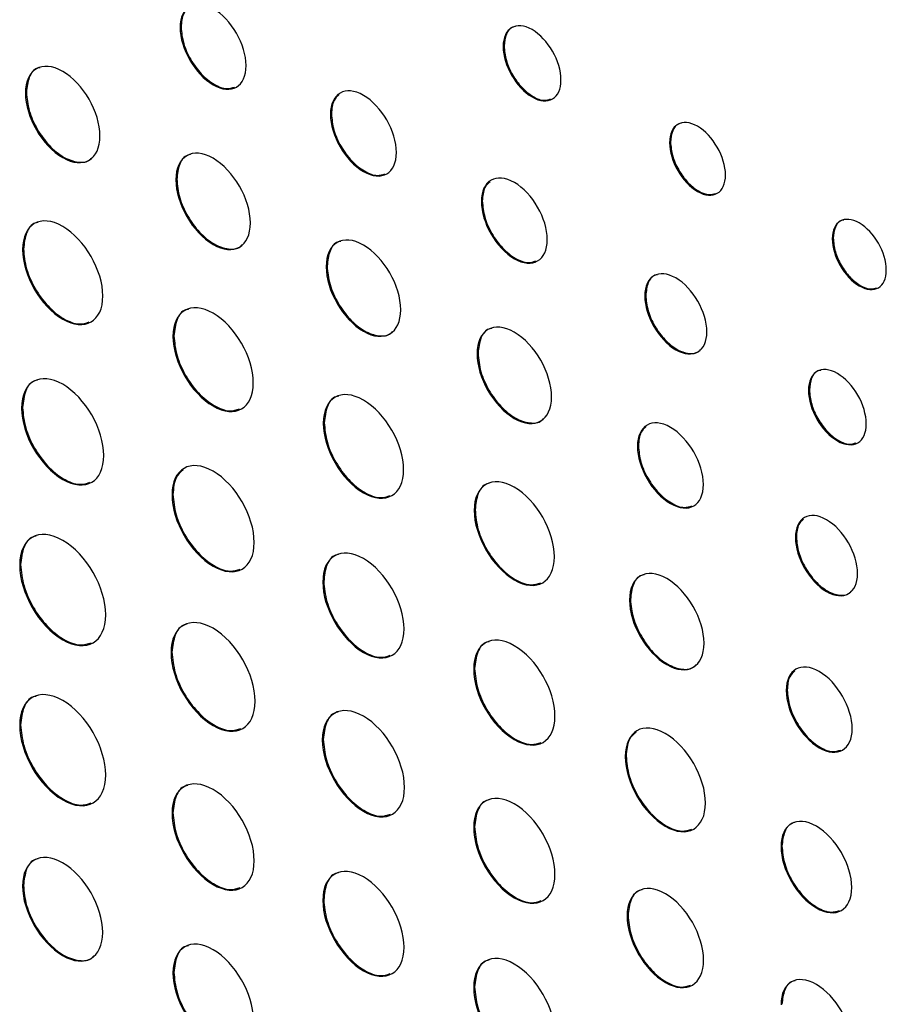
# Model space of a CAD drawing. Header units: inches. Extents: x 5.2 to 30.7, y 2.4 to 19.4.
# Tile 41 of 49: x 27.059 to 27.71, y 15.797 to 16.536. Entities that reach past the tile are written whole.
import ezdxf

# ---------------------------------------------------------------- set-up
doc = ezdxf.new("R2010")
doc.units = ezdxf.units.IN
doc.header["$MEASUREMENT"] = 0

msp = doc.modelspace()

# ---------------------------------------------------------------- linework, layer by layer
at = {"color": 7, "linetype": 'Continuous', "lineweight": 25}
for p, q in [((27.18028, 16.53062), (27.17958, 16.53021)), ((27.42292, 16.51634), (27.42221, 16.51593)), ((27.06407, 16.4815), (27.06336, 16.48109)), ((27.2932, 16.46543), (27.29249, 16.46503)), ((27.54792, 16.44417), (27.54721, 16.44377)), ((27.17705, 16.41627), (27.17635, 16.41587)), ((27.40655, 16.4), (27.40584, 16.39959)), ((27.67014, 16.372), (27.66944, 16.37159)), ((27.0619, 16.36392), (27.06119, 16.36352)), ((27.28997, 16.35109), (27.28926, 16.35068)), ((27.52932, 16.32912), (27.52861, 16.32872)), ((27.17489, 16.2987), (27.17418, 16.29829)), ((27.40332, 16.28565), (27.40261, 16.28525)), ((27.65225, 16.25816), (27.65154, 16.25775)), ((27.06118, 16.2449), (27.06048, 16.2445)), ((27.28781, 16.23351), (27.2871, 16.2331)), ((27.52378, 16.21611), (27.52308, 16.2157)), ((27.17417, 16.17968), (27.17346, 16.17927)), ((27.40115, 16.16808), (27.40045, 16.16767)), ((27.64246, 16.1476), (27.64176, 16.14719)), ((27.05975, 16.12693), (27.05904, 16.12652)), ((27.28745, 16.11429), (27.28674, 16.11388)), ((27.51783, 16.10072), (27.51712, 16.10032)), ((27.17345, 16.06129), (27.17275, 16.06088)), ((27.40079, 16.04885), (27.40009, 16.04844)), ((27.63557, 16.03275), (27.63486, 16.03235)), ((27.05975, 16.00668), (27.05904, 16.00627)), ((27.28709, 15.99569), (27.28638, 15.99528)), ((27.51459, 15.98316), (27.51389, 15.98275)), ((27.17417, 15.94063), (27.17346, 15.94022)), ((27.40079, 15.93004), (27.40009, 15.92964)), ((27.63163, 15.91559), (27.63093, 15.91518)), ((27.06188, 15.886), (27.06117, 15.88559)), ((27.28745, 15.87524), (27.28674, 15.87483)), ((27.51603, 15.86352), (27.51532, 15.86311)), ((27.17487, 15.82077), (27.17416, 15.82036)), ((27.40079, 15.8098), (27.40009, 15.80939))]:
    msp.add_line(p, q, dxfattribs=at)
for points, knots in [([(27.22911, 16.50162), (27.22911, 16.51742), (27.21802, 16.53661), (27.20435, 16.5445), (27.19067, 16.5524), (27.17958, 16.54602), (27.17958, 16.53021)], [0, 0, 0, 0, 1, 1, 1, 2, 2, 2, 2]), ([(27.18612, 16.54504), (27.18465, 16.54376), (27.1811, 16.54065), (27.18059, 16.53432), (27.18028, 16.53062)], [0, 0, 0, 0, 0.414337, 1, 1, 1, 1]), ([(27.46565, 16.49085), (27.46565, 16.50482), (27.45592, 16.52174), (27.44394, 16.52866), (27.43194, 16.53558), (27.42221, 16.5299), (27.42221, 16.51593)], [2, 2, 2, 2, 3, 3, 3, 4, 4, 4, 4]), ([(27.17958, 16.53021), (27.17958, 16.51442), (27.19067, 16.4952), (27.20435, 16.4873), (27.21802, 16.47941), (27.22911, 16.48583), (27.22911, 16.50162)], [2, 2, 2, 2, 3, 3, 3, 4, 4, 4, 4]), ([(27.18028, 16.53062), (27.18067, 16.52659), (27.18142, 16.51866), (27.18715, 16.50593), (27.19527, 16.49485), (27.20501, 16.48705), (27.21416, 16.48352), (27.21861, 16.48496), (27.22046, 16.48556)], [0, 0, 0, 0, 0.177348, 0.348608, 0.519879, 0.697289, 0.874505, 1, 1, 1, 1]), ([(27.43143, 16.53098), (27.43069, 16.53087), (27.42758, 16.53043), (27.42398, 16.52557), (27.42328, 16.51945), (27.42292, 16.51634)], [0, 0, 0, 0, 0.132056, 0.55789, 1, 1, 1, 1]), ([(27.42221, 16.51593), (27.42221, 16.50199), (27.43194, 16.48502), (27.44394, 16.47809), (27.45592, 16.47117), (27.46565, 16.47691), (27.46565, 16.49085)], [0, 0, 0, 0, 1, 1, 1, 2, 2, 2, 2]), ([(27.42292, 16.51634), (27.42325, 16.51278), (27.42391, 16.50578), (27.42893, 16.49457), (27.43605, 16.48479), (27.4446, 16.47792), (27.45251, 16.47486), (27.45631, 16.47611), (27.45783, 16.4766)], [0, 0, 0, 0, 0.179436, 0.352527, 0.525154, 0.703512, 0.881684, 1, 1, 1, 1]), ([(27.11935, 16.44877), (27.11935, 16.46665), (27.10682, 16.48835), (27.09134, 16.49728), (27.07589, 16.5062), (27.06336, 16.49897), (27.06336, 16.48109)], [0, 0, 0, 0, 1, 1, 1, 2, 2, 2, 2]), ([(27.07436, 16.50007), (27.07365, 16.49996), (27.0699, 16.49939), (27.06546, 16.49329), (27.06454, 16.48548), (27.06407, 16.4815)], [0, 0, 0, 0, 0.103714, 0.543795, 1, 1, 1, 1]), ([(27.06336, 16.48109), (27.06336, 16.46324), (27.07589, 16.44154), (27.09134, 16.43262), (27.10682, 16.42369), (27.11935, 16.43092), (27.11935, 16.44877)], [2, 2, 2, 2, 3, 3, 3, 4, 4, 4, 4]), ([(27.06407, 16.4815), (27.0645, 16.47694), (27.06535, 16.46799), (27.07183, 16.4536), (27.08096, 16.44114), (27.09211, 16.43209), (27.10294, 16.42859), (27.11046, 16.42912), (27.11282, 16.4321), (27.11327, 16.43266)], [0, 0, 0, 0, 0.163276, 0.320887, 0.478487, 0.641712, 0.805129, 0.962817, 1, 1, 1, 1]), ([(27.34203, 16.43643), (27.34203, 16.45224), (27.33093, 16.47142), (27.31727, 16.47931), (27.30359, 16.48721), (27.29249, 16.48083), (27.29249, 16.46503)], [0, 0, 0, 0, 1, 1, 1, 2, 2, 2, 2]), ([(27.29904, 16.47986), (27.29757, 16.47857), (27.29402, 16.47547), (27.2935, 16.46914), (27.2932, 16.46543)], [0, 0, 0, 0, 0.414284, 1, 1, 1, 1]), ([(27.2932, 16.46543), (27.29358, 16.4614), (27.29433, 16.45347), (27.30006, 16.44075), (27.30818, 16.42966), (27.31793, 16.42186), (27.32707, 16.41833), (27.33153, 16.41978), (27.33338, 16.42038)], [0, 0, 0, 0, 0.177337, 0.348594, 0.519867, 0.697272, 0.874472, 1, 1, 1, 1]), ([(27.29249, 16.46503), (27.29249, 16.44923), (27.30359, 16.43001), (27.31727, 16.42211), (27.33093, 16.41423), (27.34203, 16.42064), (27.34203, 16.43643)], [2, 2, 2, 2, 3, 3, 3, 4, 4, 4, 4]), ([(27.58924, 16.41951), (27.58924, 16.43301), (27.5798, 16.44939), (27.56821, 16.45608), (27.5566, 16.46279), (27.54721, 16.45727), (27.54721, 16.44377)], [0, 0, 0, 0, 1, 1, 1, 2, 2, 2, 2]), ([(27.55622, 16.45836), (27.55548, 16.45825), (27.55245, 16.45782), (27.54895, 16.45311), (27.54827, 16.44719), (27.54792, 16.44417)], [0, 0, 0, 0, 0.136433, 0.560065, 1, 1, 1, 1]), ([(27.54721, 16.44377), (27.54721, 16.43027), (27.5566, 16.41388), (27.56821, 16.40718), (27.5798, 16.40049), (27.58924, 16.40601), (27.58924, 16.41951)], [2, 2, 2, 2, 3, 3, 3, 4, 4, 4, 4]), ([(27.54792, 16.44417), (27.54824, 16.44073), (27.54888, 16.43397), (27.55372, 16.42312), (27.56061, 16.41366), (27.56888, 16.40703), (27.57651, 16.40407), (27.58017, 16.40526), (27.58163, 16.40573)], [0, 0, 0, 0, 0.179774, 0.353025, 0.525764, 0.704345, 0.882803, 1, 1, 1, 1]), ([(27.23234, 16.38354), (27.23234, 16.40142), (27.2198, 16.42312), (27.20433, 16.43205), (27.18888, 16.44097), (27.17635, 16.43374), (27.17635, 16.41587)], [0, 0, 0, 0, 1, 1, 1, 2, 2, 2, 2]), ([(27.18735, 16.43484), (27.18663, 16.43473), (27.18288, 16.43417), (27.17845, 16.42807), (27.17752, 16.42025), (27.17705, 16.41627)], [0, 0, 0, 0, 0.103688, 0.543786, 1, 1, 1, 1]), ([(27.45538, 16.371), (27.45538, 16.3868), (27.44428, 16.40599), (27.43062, 16.41388), (27.41693, 16.42178), (27.40584, 16.4154), (27.40584, 16.39959)], [0, 0, 0, 0, 1, 1, 1, 2, 2, 2, 2]), ([(27.17635, 16.41587), (27.17635, 16.39801), (27.18888, 16.37631), (27.20433, 16.36739), (27.2198, 16.35846), (27.23234, 16.36569), (27.23234, 16.38354)], [2, 2, 2, 2, 3, 3, 3, 4, 4, 4, 4]), ([(27.17705, 16.41627), (27.17749, 16.41172), (27.17833, 16.40276), (27.18482, 16.38837), (27.19395, 16.37591), (27.2051, 16.36686), (27.21593, 16.36337), (27.22345, 16.3639), (27.22581, 16.36687), (27.22626, 16.36744)], [0, 0, 0, 0, 0.163278, 0.320893, 0.478499, 0.641727, 0.805119, 0.962806, 1, 1, 1, 1]), ([(27.41239, 16.41443), (27.41092, 16.41314), (27.40737, 16.41003), (27.40685, 16.4037), (27.40655, 16.4)], [0, 0, 0, 0, 0.414337, 1, 1, 1, 1]), ([(27.40584, 16.39959), (27.40584, 16.3838), (27.41693, 16.36458), (27.43062, 16.35668), (27.44428, 16.34879), (27.45538, 16.3552), (27.45538, 16.371)], [2, 2, 2, 2, 3, 3, 3, 4, 4, 4, 4]), ([(27.40655, 16.4), (27.40693, 16.39597), (27.40768, 16.38804), (27.41341, 16.37531), (27.42153, 16.36423), (27.43127, 16.35643), (27.44042, 16.3529), (27.44488, 16.35434), (27.44673, 16.35494)], [0, 0, 0, 0, 0.177327, 0.348565, 0.519815, 0.697203, 0.874436, 1, 1, 1, 1]), ([(27.12149, 16.32871), (27.12149, 16.34794), (27.10801, 16.3713), (27.07468, 16.39054), (27.06119, 16.38275), (27.06119, 16.36352)], [2, 2, 2, 2, 3, 3, 4, 4, 4, 4]), ([(27.71004, 16.34815), (27.71004, 16.3612), (27.70092, 16.37702), (27.68973, 16.38348), (27.67852, 16.38996), (27.66944, 16.38464), (27.66944, 16.37159)], [0, 0, 0, 0, 1, 1, 1, 2, 2, 2, 2]), ([(27.67824, 16.38571), (27.6775, 16.38561), (27.67454, 16.38519), (27.67114, 16.38063), (27.67048, 16.37491), (27.67014, 16.372)], [0, 0, 0, 0, 0.140038, 0.561943, 1, 1, 1, 1]), ([(27.07282, 16.38387), (27.07211, 16.38376), (27.06813, 16.38315), (27.0634, 16.37661), (27.06241, 16.3682), (27.0619, 16.36392)], [0, 0, 0, 0, 0.0968545, 0.5403693, 1, 1, 1, 1]), ([(27.34526, 16.31836), (27.34526, 16.33623), (27.33272, 16.35794), (27.31725, 16.36687), (27.3018, 16.37579), (27.28926, 16.36856), (27.28926, 16.35068)], [0, 0, 0, 0, 1, 1, 1, 2, 2, 2, 2]), ([(27.30027, 16.36965), (27.29955, 16.36955), (27.2958, 16.36898), (27.29136, 16.36288), (27.29044, 16.35507), (27.28997, 16.35109)], [0, 0, 0, 0, 0.103674, 0.543782, 1, 1, 1, 1]), ([(27.66944, 16.37159), (27.66944, 16.35856), (27.67852, 16.34271), (27.68973, 16.33624), (27.70092, 16.32978), (27.71004, 16.33512), (27.71004, 16.34815)], [2, 2, 2, 2, 3, 3, 3, 4, 4, 4, 4]), ([(27.67014, 16.372), (27.67046, 16.36867), (27.67107, 16.36213), (27.67576, 16.35165), (27.68241, 16.34251), (27.6904, 16.33611), (27.69774, 16.33325), (27.70126, 16.3344), (27.70263, 16.33484)], [0, 0, 0, 0, 0.180125, 0.353783, 0.526939, 0.705865, 0.884588, 1, 1, 1, 1]), ([(27.06119, 16.36352), (27.06119, 16.34427), (27.07468, 16.32091), (27.10801, 16.30167), (27.12149, 16.30946), (27.12149, 16.32871)], [0, 0, 0, 0, 1, 1, 2, 2, 2, 2]), ([(27.0619, 16.36392), (27.06237, 16.35901), (27.06328, 16.34936), (27.07025, 16.33387), (27.08013, 16.32039), (27.092, 16.31088), (27.10331, 16.30655), (27.10888, 16.30838), (27.11128, 16.30916)], [0, 0, 0, 0, 0.175959, 0.345721, 0.515476, 0.69141, 0.867343, 1, 1, 1, 1]), ([(27.28926, 16.35068), (27.28926, 16.33283), (27.3018, 16.31113), (27.31725, 16.30221), (27.33272, 16.29328), (27.34526, 16.3005), (27.34526, 16.31836)], [2, 2, 2, 2, 3, 3, 3, 4, 4, 4, 4]), ([(27.28997, 16.35109), (27.2904, 16.34653), (27.29125, 16.33758), (27.29773, 16.32319), (27.30687, 16.31073), (27.31801, 16.30168), (27.32885, 16.29818), (27.33636, 16.29871), (27.33873, 16.30169), (27.33918, 16.30225)], [0, 0, 0, 0, 0.163273, 0.320887, 0.478485, 0.641687, 0.805105, 0.962797, 1, 1, 1, 1]), ([(27.57527, 16.30178), (27.57527, 16.31665), (27.56481, 16.33474), (27.55192, 16.34218), (27.53906, 16.34961), (27.52861, 16.34358), (27.52861, 16.32872)], [0, 0, 0, 0, 1, 1, 1, 2, 2, 2, 2]), ([(27.53825, 16.34464), (27.53753, 16.34454), (27.53428, 16.34407), (27.53048, 16.33895), (27.52971, 16.33244), (27.52932, 16.32912)], [0, 0, 0, 0, 0.121858, 0.553253, 1, 1, 1, 1]), ([(27.23448, 16.26348), (27.23448, 16.28272), (27.221, 16.30608), (27.20433, 16.3157), (27.18767, 16.32532), (27.17418, 16.31753), (27.17418, 16.29829)], [2, 2, 2, 2, 3, 3, 3, 4, 4, 4, 4]), ([(27.52861, 16.32872), (27.52861, 16.31383), (27.53906, 16.29573), (27.55192, 16.2883), (27.56481, 16.28086), (27.57527, 16.28689), (27.57527, 16.30178)], [2, 2, 2, 2, 3, 3, 3, 4, 4, 4, 4]), ([(27.52932, 16.32912), (27.52968, 16.32532), (27.53039, 16.31786), (27.53579, 16.30586), (27.5434, 16.29547), (27.55268, 16.28793), (27.56172, 16.285), (27.56807, 16.28551), (27.5701, 16.28811), (27.57055, 16.28868)], [0, 0, 0, 0, 0.162199, 0.318735, 0.475169, 0.637077, 0.799222, 0.955827, 1, 1, 1, 1]), ([(27.18581, 16.31864), (27.1851, 16.31853), (27.18112, 16.31793), (27.17639, 16.31138), (27.1754, 16.30298), (27.17489, 16.2987)], [0, 0, 0, 0, 0.096891, 0.540384, 1, 1, 1, 1]), ([(27.4586, 16.25292), (27.4586, 16.2708), (27.44607, 16.2925), (27.4306, 16.30143), (27.41515, 16.31035), (27.40261, 16.30312), (27.40261, 16.28525)], [0, 0, 0, 0, 1, 1, 1, 2, 2, 2, 2]), ([(27.41361, 16.30422), (27.4129, 16.30411), (27.40915, 16.30355), (27.40471, 16.29745), (27.40379, 16.28963), (27.40332, 16.28565)], [0, 0, 0, 0, 0.103674, 0.543782, 1, 1, 1, 1]), ([(27.17418, 16.29829), (27.17418, 16.27904), (27.18767, 16.25568), (27.20433, 16.24607), (27.221, 16.23644), (27.23448, 16.24423), (27.23448, 16.26348)], [0, 0, 0, 0, 1, 1, 1, 2, 2, 2, 2]), ([(27.17489, 16.2987), (27.17535, 16.29379), (27.17627, 16.28413), (27.18324, 16.26865), (27.19312, 16.25516), (27.20499, 16.24566), (27.2163, 16.24133), (27.22187, 16.24315), (27.22427, 16.24394)], [0, 0, 0, 0, 0.175965, 0.345731, 0.515481, 0.691397, 0.867355, 1, 1, 1, 1]), ([(27.40261, 16.28525), (27.40261, 16.26739), (27.41515, 16.24569), (27.4306, 16.23678), (27.44607, 16.22784), (27.4586, 16.23507), (27.4586, 16.25292)], [2, 2, 2, 2, 3, 3, 3, 4, 4, 4, 4]), ([(27.40332, 16.28565), (27.40375, 16.2811), (27.4046, 16.27214), (27.41108, 16.25775), (27.42022, 16.24529), (27.43136, 16.23625), (27.4422, 16.23275), (27.44971, 16.23327), (27.45207, 16.23625), (27.45253, 16.23682)], [0, 0, 0, 0, 0.163279, 0.320897, 0.478501, 0.641708, 0.805127, 0.962816, 1, 1, 1, 1]), ([(27.69499, 16.23267), (27.69499, 16.24662), (27.68525, 16.26356), (27.66129, 16.27739), (27.65154, 16.2717), (27.65154, 16.25775)], [0, 0, 0, 0, 1, 1, 2, 2, 2, 2]), ([(27.12221, 16.20886), (27.12221, 16.22856), (27.10841, 16.25251), (27.09134, 16.26235), (27.07428, 16.2722), (27.06048, 16.2642), (27.06048, 16.2445)], [2, 2, 2, 2, 3, 3, 3, 4, 4, 4, 4]), ([(27.66077, 16.27279), (27.66003, 16.27269), (27.65692, 16.27224), (27.65332, 16.26739), (27.65261, 16.26127), (27.65225, 16.25816)], [0, 0, 0, 0, 0.132166, 0.558141, 1, 1, 1, 1]), ([(27.07233, 16.26534), (27.07161, 16.26523), (27.06755, 16.26461), (27.06272, 16.2579), (27.0617, 16.24929), (27.06118, 16.2449)], [0, 0, 0, 0, 0.095416, 0.539651, 1, 1, 1, 1]), ([(27.3474, 16.19829), (27.3474, 16.21753), (27.33391, 16.24089), (27.31725, 16.25051), (27.30058, 16.26013), (27.2871, 16.25234), (27.2871, 16.2331)], [2, 2, 2, 2, 3, 3, 3, 4, 4, 4, 4]), ([(27.29873, 16.25346), (27.29801, 16.25335), (27.29404, 16.25274), (27.28931, 16.2462), (27.28831, 16.23779), (27.28781, 16.23351)], [0, 0, 0, 0, 0.0969276, 0.540397, 1, 1, 1, 1]), ([(27.65154, 16.25775), (27.65154, 16.24378), (27.66129, 16.22683), (27.68525, 16.213), (27.69499, 16.2187), (27.69499, 16.23267)], [2, 2, 2, 2, 3, 3, 4, 4, 4, 4]), ([(27.65225, 16.25816), (27.65259, 16.25459), (27.65325, 16.2476), (27.65827, 16.23637), (27.66539, 16.2266), (27.67393, 16.21974), (27.68184, 16.21668), (27.68565, 16.21792), (27.68718, 16.21842)], [0, 0, 0, 0, 0.17961, 0.352661, 0.525147, 0.703244, 0.88134, 1, 1, 1, 1]), ([(27.06048, 16.2445), (27.06048, 16.22477), (27.07428, 16.20083), (27.09134, 16.19098), (27.10841, 16.18113), (27.12221, 16.18913), (27.12221, 16.20886)], [0, 0, 0, 0, 1, 1, 1, 2, 2, 2, 2]), ([(27.06118, 16.2449), (27.06166, 16.23987), (27.06259, 16.22998), (27.06973, 16.21411), (27.07984, 16.20029), (27.092, 16.19055), (27.1036, 16.18612), (27.10931, 16.188), (27.11177, 16.18881)], [0, 0, 0, 0, 0.1759648, 0.3457014, 0.5153519, 0.6911119, 0.8668778, 1, 1, 1, 1]), ([(27.57261, 16.18711), (27.57261, 16.20291), (27.56151, 16.22212), (27.54785, 16.23), (27.53418, 16.2379), (27.52308, 16.23151), (27.52308, 16.2157)], [0, 0, 0, 0, 1, 1, 1, 2, 2, 2, 2]), ([(27.2871, 16.2331), (27.2871, 16.21386), (27.30058, 16.1905), (27.31725, 16.18088), (27.33391, 16.17126), (27.3474, 16.17905), (27.3474, 16.19829)], [0, 0, 0, 0, 1, 1, 1, 2, 2, 2, 2]), ([(27.28781, 16.23351), (27.28827, 16.2286), (27.28918, 16.21895), (27.29615, 16.20346), (27.30603, 16.18998), (27.3179, 16.18047), (27.32922, 16.17614), (27.33479, 16.17797), (27.33719, 16.17875)], [0, 0, 0, 0, 0.175953, 0.345704, 0.515442, 0.691366, 0.86732, 1, 1, 1, 1]), ([(27.52963, 16.23055), (27.52816, 16.22926), (27.5246, 16.22615), (27.52409, 16.21982), (27.52378, 16.21611)], [0, 0, 0, 0, 0.41472, 1, 1, 1, 1]), ([(27.52308, 16.2157), (27.52308, 16.19992), (27.53418, 16.18071), (27.54785, 16.17281), (27.56151, 16.16493), (27.57261, 16.17133), (27.57261, 16.18711)], [2, 2, 2, 2, 3, 3, 3, 4, 4, 4, 4]), ([(27.52378, 16.21611), (27.52417, 16.21208), (27.52492, 16.20416), (27.53065, 16.19144), (27.53877, 16.18036), (27.54851, 16.17256), (27.55766, 16.16903), (27.56212, 16.17047), (27.56397, 16.17107)], [0, 0, 0, 0, 0.177241, 0.348467, 0.519754, 0.69716, 0.874328, 1, 1, 1, 1]), ([(27.2352, 16.14363), (27.2352, 16.16331), (27.22139, 16.18723), (27.20433, 16.19708), (27.18727, 16.20693), (27.17346, 16.19895), (27.17346, 16.17927)], [2, 2, 2, 2, 3, 3, 3, 4, 4, 4, 4]), ([(27.1818, 16.19806), (27.17982, 16.19635), (27.17524, 16.19238), (27.17456, 16.18428), (27.17417, 16.17968)], [0, 0, 0, 0, 0.43164, 1, 1, 1, 1]), ([(27.46075, 16.13286), (27.46075, 16.1521), (27.44726, 16.17546), (27.4306, 16.18508), (27.41393, 16.1947), (27.40045, 16.18691), (27.40045, 16.16767)], [2, 2, 2, 2, 3, 3, 3, 4, 4, 4, 4]), ([(27.41207, 16.18802), (27.41136, 16.18791), (27.40738, 16.18731), (27.40266, 16.18076), (27.40166, 16.17236), (27.40115, 16.16808)], [0, 0, 0, 0, 0.0968545, 0.5403693, 1, 1, 1, 1]), ([(27.17346, 16.17927), (27.17346, 16.15957), (27.18727, 16.13565), (27.20433, 16.1258), (27.22139, 16.11595), (27.2352, 16.12393), (27.2352, 16.14363)], [0, 0, 0, 0, 1, 1, 1, 2, 2, 2, 2]), ([(27.17417, 16.17968), (27.17464, 16.17465), (27.17558, 16.16477), (27.18271, 16.14891), (27.19283, 16.1351), (27.20498, 16.12537), (27.21659, 16.12093), (27.22231, 16.12281), (27.22477, 16.12362)], [0, 0, 0, 0, 0.175798, 0.345429, 0.515046, 0.690817, 0.866625, 1, 1, 1, 1]), ([(27.40045, 16.16767), (27.40045, 16.14842), (27.41393, 16.12506), (27.4306, 16.11545), (27.44726, 16.10582), (27.46075, 16.11361), (27.46075, 16.13286)], [0, 0, 0, 0, 1, 1, 1, 2, 2, 2, 2]), ([(27.40115, 16.16808), (27.40162, 16.16317), (27.40253, 16.15352), (27.4095, 16.13803), (27.41938, 16.12454), (27.43125, 16.11504), (27.44257, 16.11071), (27.44814, 16.11253), (27.45054, 16.11331)], [0, 0, 0, 0, 0.17595, 0.345704, 0.51545, 0.691375, 0.867324, 1, 1, 1, 1]), ([(27.68842, 16.12025), (27.68842, 16.13514), (27.67795, 16.15324), (27.66509, 16.16067), (27.65222, 16.16809), (27.64176, 16.16208), (27.64176, 16.14719)], [0, 0, 0, 0, 1, 1, 1, 2, 2, 2, 2]), ([(27.12365, 16.08922), (27.12365, 16.10982), (27.1092, 16.13485), (27.09134, 16.14516), (27.07349, 16.15547), (27.05904, 16.14711), (27.05904, 16.12652)], [2, 2, 2, 2, 3, 3, 3, 4, 4, 4, 4]), ([(27.64789, 16.1611), (27.64654, 16.15991), (27.64322, 16.157), (27.64275, 16.15109), (27.64246, 16.1476)], [0, 0, 0, 0, 0.409177, 1, 1, 1, 1]), ([(27.0713, 16.14826), (27.07059, 16.14815), (27.06638, 16.14749), (27.06136, 16.1405), (27.06029, 16.13151), (27.05975, 16.12693)], [0, 0, 0, 0, 0.090997, 0.537487, 1, 1, 1, 1]), ([(27.64246, 16.1476), (27.64283, 16.1438), (27.64353, 16.13633), (27.64894, 16.12434), (27.65656, 16.11395), (27.66584, 16.10641), (27.67487, 16.10348), (27.68122, 16.104), (27.68325, 16.10659), (27.6837, 16.10717)], [0, 0, 0, 0, 0.162095, 0.318667, 0.475218, 0.637213, 0.799209, 0.955776, 1, 1, 1, 1]), ([(27.34776, 16.07865), (27.34776, 16.09811), (27.33411, 16.12175), (27.31725, 16.13149), (27.30039, 16.14122), (27.28674, 16.13333), (27.28674, 16.11388)], [2, 2, 2, 2, 3, 3, 3, 4, 4, 4, 4]), ([(27.64176, 16.14719), (27.64176, 16.13232), (27.65222, 16.11421), (27.66509, 16.10678), (27.67795, 16.09935), (27.68842, 16.10538), (27.68842, 16.12025)], [2, 2, 2, 2, 3, 3, 3, 4, 4, 4, 4]), ([(27.29847, 16.13446), (27.29776, 16.13435), (27.29374, 16.13373), (27.28897, 16.12712), (27.28796, 16.11861), (27.28745, 16.11429)], [0, 0, 0, 0, 0.095847, 0.539938, 1, 1, 1, 1]), ([(27.05904, 16.12652), (27.05904, 16.1059), (27.07349, 16.08086), (27.09134, 16.07055), (27.1092, 16.06025), (27.12365, 16.0686), (27.12365, 16.08922)], [0, 0, 0, 0, 1, 1, 1, 2, 2, 2, 2]), ([(27.05975, 16.12693), (27.06025, 16.12166), (27.06122, 16.11132), (27.06869, 16.09472), (27.07928, 16.08028), (27.092, 16.07008), (27.10417, 16.06544), (27.11019, 16.06742), (27.1128, 16.06828)], [0, 0, 0, 0, 0.175533, 0.344907, 0.514264, 0.689761, 0.86528, 1, 1, 1, 1]), ([(27.57311, 16.06799), (27.57311, 16.08585), (27.56058, 16.10755), (27.54511, 16.11648), (27.52966, 16.1254), (27.51712, 16.11817), (27.51712, 16.10032)], [0, 0, 0, 0, 1, 1, 1, 2, 2, 2, 2]), ([(27.52812, 16.11927), (27.5274, 16.11916), (27.52366, 16.1186), (27.51922, 16.11251), (27.5183, 16.1047), (27.51783, 16.10072)], [0, 0, 0, 0, 0.103447, 0.543786, 1, 1, 1, 1]), ([(27.28674, 16.11388), (27.28674, 16.0944), (27.30039, 16.07076), (27.31725, 16.06103), (27.33411, 16.05129), (27.34776, 16.05918), (27.34776, 16.07865)], [0, 0, 0, 0, 1, 1, 1, 2, 2, 2, 2]), ([(27.28745, 16.11429), (27.28792, 16.10932), (27.28884, 16.09955), (27.29589, 16.08387), (27.30589, 16.07023), (27.3179, 16.06061), (27.32936, 16.05623), (27.33501, 16.05808), (27.33744, 16.05887)], [0, 0, 0, 0, 0.175878, 0.34558, 0.515267, 0.691111, 0.866986, 1, 1, 1, 1]), ([(27.51712, 16.10032), (27.51712, 16.08245), (27.52966, 16.06075), (27.54511, 16.05183), (27.56058, 16.0429), (27.57311, 16.05013), (27.57311, 16.06799)], [2, 2, 2, 2, 3, 3, 3, 4, 4, 4, 4]), ([(27.51783, 16.10072), (27.51826, 16.09616), (27.51911, 16.0872), (27.52559, 16.07281), (27.53473, 16.06035), (27.54587, 16.0513), (27.55671, 16.0478), (27.56422, 16.04833), (27.56658, 16.0513), (27.56703, 16.05187)], [0, 0, 0, 0, 0.16337, 0.321035, 0.478658, 0.641879, 0.80524, 0.96292, 1, 1, 1, 1]), ([(27.23592, 16.02441), (27.23592, 16.04455), (27.22179, 16.06903), (27.20433, 16.07911), (27.18687, 16.08918), (27.17275, 16.08102), (27.17275, 16.06088)], [2, 2, 2, 2, 3, 3, 3, 4, 4, 4, 4]), ([(27.18479, 16.08215), (27.18408, 16.08204), (27.17995, 16.0814), (27.17503, 16.07456), (27.17399, 16.06576), (27.17345, 16.06129)], [0, 0, 0, 0, 0.092918, 0.538452, 1, 1, 1, 1]), ([(27.46111, 16.01322), (27.46111, 16.03267), (27.44746, 16.05632), (27.4306, 16.06605), (27.41374, 16.07578), (27.40009, 16.0679), (27.40009, 16.04844)], [2, 2, 2, 2, 3, 3, 3, 4, 4, 4, 4]), ([(27.41182, 16.06902), (27.41111, 16.06891), (27.40709, 16.0683), (27.40232, 16.06168), (27.40131, 16.05318), (27.40079, 16.04885)], [0, 0, 0, 0, 0.095847, 0.539938, 1, 1, 1, 1]), ([(27.17275, 16.06088), (27.17275, 16.04071), (27.18687, 16.01623), (27.20433, 16.00616), (27.22179, 15.99608), (27.23592, 16.00425), (27.23592, 16.02441)], [0, 0, 0, 0, 1, 1, 1, 2, 2, 2, 2]), ([(27.17345, 16.06129), (27.17394, 16.05614), (27.1749, 16.04603), (27.1822, 16.0298), (27.19255, 16.01567), (27.20498, 16.00571), (27.21687, 16.00117), (27.22274, 16.0031), (27.22528, 16.00393)], [0, 0, 0, 0, 0.175686, 0.345189, 0.514668, 0.690292, 0.865952, 1, 1, 1, 1]), ([(27.68439, 16.00375), (27.68439, 16.01955), (27.67332, 16.03874), (27.65964, 16.04664), (27.64595, 16.05454), (27.63486, 16.04814), (27.63486, 16.03235)], [0, 0, 0, 0, 1, 1, 1, 2, 2, 2, 2]), ([(27.40009, 16.04844), (27.40009, 16.02897), (27.41374, 16.00532), (27.4306, 15.99559), (27.44746, 15.98586), (27.46111, 15.99374), (27.46111, 16.01322)], [0, 0, 0, 0, 1, 1, 1, 2, 2, 2, 2]), ([(27.40079, 16.04885), (27.40126, 16.04388), (27.40219, 16.03411), (27.40924, 16.01844), (27.41924, 16.00479), (27.43125, 15.99517), (27.44271, 15.99079), (27.44836, 15.99264), (27.45079, 15.99344)], [0, 0, 0, 0, 0.175878, 0.34558, 0.515267, 0.691111, 0.866986, 1, 1, 1, 1]), ([(27.64141, 16.04719), (27.63994, 16.0459), (27.63638, 16.04279), (27.63587, 16.03646), (27.63557, 16.03275)], [0, 0, 0, 0, 0.414815, 1, 1, 1, 1]), ([(27.12365, 15.96898), (27.12365, 15.98958), (27.1092, 16.01461), (27.09134, 16.02492), (27.07349, 16.03523), (27.05904, 16.02687), (27.05904, 16.00627)], [2, 2, 2, 2, 3, 3, 3, 4, 4, 4, 4]), ([(27.63486, 16.03235), (27.63486, 16.01655), (27.64595, 15.99735), (27.65964, 15.98944), (27.67332, 15.98154), (27.68439, 15.98795), (27.68439, 16.00375)], [2, 2, 2, 2, 3, 3, 3, 4, 4, 4, 4]), ([(27.63557, 16.03275), (27.63595, 16.02872), (27.6367, 16.02079), (27.64243, 16.00807), (27.65055, 15.99699), (27.66029, 15.98919), (27.66944, 15.98566), (27.6739, 15.9871), (27.67575, 15.9877)], [0, 0, 0, 0, 0.177358, 0.348564, 0.519797, 0.697222, 0.874557, 1, 1, 1, 1]), ([(27.0713, 16.02802), (27.07059, 16.02791), (27.06638, 16.02725), (27.06136, 16.02026), (27.06029, 16.01126), (27.05975, 16.00668)], [0, 0, 0, 0, 0.091022, 0.537483, 1, 1, 1, 1]), ([(27.34812, 15.95964), (27.34812, 15.97932), (27.33431, 16.00324), (27.31725, 16.01309), (27.30019, 16.02294), (27.28638, 16.01496), (27.28638, 15.99528)], [2, 2, 2, 2, 3, 3, 3, 4, 4, 4, 4]), ([(27.29821, 16.01609), (27.2975, 16.01598), (27.29345, 16.01536), (27.28863, 16.00867), (27.28761, 16.00006), (27.28709, 15.99569)], [0, 0, 0, 0, 0.094787, 0.539397, 1, 1, 1, 1]), ([(27.57419, 15.94794), (27.57419, 15.96716), (27.5607, 15.99052), (27.52737, 16.00976), (27.51389, 16.00197), (27.51389, 15.98275)], [0, 0, 0, 0, 1, 1, 2, 2, 2, 2]), ([(27.05904, 16.00627), (27.05904, 15.98566), (27.07349, 15.96062), (27.09134, 15.95031), (27.1092, 15.94001), (27.12365, 15.94836), (27.12365, 15.96898)], [0, 0, 0, 0, 1, 1, 1, 2, 2, 2, 2]), ([(27.05975, 16.00668), (27.06025, 16.00142), (27.06122, 15.99108), (27.06869, 15.97448), (27.07928, 15.96003), (27.092, 15.94984), (27.10417, 15.9452), (27.11019, 15.94718), (27.1128, 15.94803)], [0, 0, 0, 0, 0.1755285, 0.3448922, 0.514242, 0.6897392, 0.8652589, 1, 1, 1, 1]), ([(27.52201, 16.00107), (27.52009, 15.99941), (27.51564, 15.99554), (27.51497, 15.98765), (27.51459, 15.98316)], [0, 0, 0, 0, 0.4300851, 1, 1, 1, 1]), ([(27.28638, 15.99528), (27.28638, 15.97557), (27.30019, 15.95165), (27.31725, 15.9418), (27.33431, 15.93195), (27.34812, 15.93993), (27.34812, 15.95964)], [0, 0, 0, 0, 1, 1, 1, 2, 2, 2, 2]), ([(27.28709, 15.99569), (27.28756, 15.99066), (27.2885, 15.98078), (27.29563, 15.96491), (27.30575, 15.95111), (27.3179, 15.94137), (27.3295, 15.93694), (27.33522, 15.93881), (27.33769, 15.93962)], [0, 0, 0, 0, 0.175822, 0.345458, 0.515071, 0.690836, 0.866643, 1, 1, 1, 1]), ([(27.51389, 15.98275), (27.51389, 15.96351), (27.52737, 15.94013), (27.5607, 15.92089), (27.57419, 15.9287), (27.57419, 15.94794)], [2, 2, 2, 2, 3, 3, 4, 4, 4, 4]), ([(27.51459, 15.98316), (27.51506, 15.97824), (27.51597, 15.96859), (27.52294, 15.9531), (27.53282, 15.93961), (27.54469, 15.9301), (27.556, 15.92578), (27.56157, 15.9276), (27.56397, 15.92839)], [0, 0, 0, 0, 0.1759442, 0.345749, 0.5155427, 0.6915007, 0.8674586, 1, 1, 1, 1]), ([(27.2352, 15.90458), (27.2352, 15.92426), (27.22139, 15.94819), (27.20433, 15.95804), (27.18727, 15.96788), (27.17346, 15.9599), (27.17346, 15.94022)], [2, 2, 2, 2, 3, 3, 3, 4, 4, 4, 4]), ([(27.1853, 15.96103), (27.18459, 15.96092), (27.18053, 15.9603), (27.17571, 15.95361), (27.17469, 15.94501), (27.17417, 15.94063)], [0, 0, 0, 0, 0.094852, 0.539438, 1, 1, 1, 1]), ([(27.46111, 15.89441), (27.46111, 15.91386), (27.44746, 15.93751), (27.4306, 15.94724), (27.41374, 15.95698), (27.40009, 15.94909), (27.40009, 15.92964)], [2, 2, 2, 2, 3, 3, 3, 4, 4, 4, 4]), ([(27.41182, 15.95021), (27.41111, 15.9501), (27.40709, 15.94949), (27.40232, 15.94287), (27.40131, 15.93437), (27.40079, 15.93004)], [0, 0, 0, 0, 0.095834, 0.539957, 1, 1, 1, 1]), ([(27.17417, 15.94063), (27.17464, 15.9356), (27.17558, 15.92572), (27.18271, 15.90986), (27.19283, 15.89605), (27.20498, 15.88632), (27.21659, 15.88188), (27.22231, 15.88376), (27.22477, 15.88457)], [0, 0, 0, 0, 0.175803, 0.345432, 0.515047, 0.690817, 0.866622, 1, 1, 1, 1]), ([(27.17346, 15.94022), (27.17346, 15.92052), (27.18727, 15.8966), (27.20433, 15.88675), (27.22139, 15.8769), (27.2352, 15.88488), (27.2352, 15.90458)], [0, 0, 0, 0, 1, 1, 1, 2, 2, 2, 2]), ([(27.68405, 15.88452), (27.68405, 15.90144), (27.67215, 15.92204), (27.65748, 15.93051), (27.64282, 15.93898), (27.63093, 15.93211), (27.63093, 15.91518)], [0, 0, 0, 0, 1, 1, 1, 2, 2, 2, 2]), ([(27.6415, 15.9332), (27.64079, 15.93309), (27.63719, 15.93256), (27.63295, 15.92677), (27.63208, 15.91936), (27.63163, 15.91559)], [0, 0, 0, 0, 0.1085704, 0.5465096, 1, 1, 1, 1]), ([(27.40009, 15.92964), (27.40009, 15.91016), (27.41374, 15.88651), (27.4306, 15.87678), (27.44746, 15.86705), (27.46111, 15.87494), (27.46111, 15.89441)], [0, 0, 0, 0, 1, 1, 1, 2, 2, 2, 2]), ([(27.40079, 15.93004), (27.40126, 15.92507), (27.40219, 15.91531), (27.40924, 15.89963), (27.41924, 15.88598), (27.43125, 15.87636), (27.44271, 15.87198), (27.44835, 15.87383), (27.45079, 15.87463)], [0, 0, 0, 0, 0.175883, 0.345596, 0.51529, 0.691134, 0.867008, 1, 1, 1, 1]), ([(27.12147, 15.85078), (27.12147, 15.87002), (27.10799, 15.89339), (27.09132, 15.90301), (27.07466, 15.91263), (27.06117, 15.90483), (27.06117, 15.88559)], [2, 2, 2, 2, 3, 3, 3, 4, 4, 4, 4]), ([(27.63093, 15.91518), (27.63093, 15.89824), (27.64282, 15.87764), (27.65748, 15.86917), (27.67215, 15.8607), (27.68405, 15.86757), (27.68405, 15.88452)], [2, 2, 2, 2, 3, 3, 3, 4, 4, 4, 4]), ([(27.63163, 15.91559), (27.63204, 15.91126), (27.63285, 15.90276), (27.63899, 15.88912), (27.64769, 15.87724), (27.65814, 15.86887), (27.66801, 15.86507), (27.67285, 15.86664), (27.67488, 15.8673)], [0, 0, 0, 0, 0.176826, 0.347493, 0.518107, 0.694773, 0.871602, 1, 1, 1, 1]), ([(27.0728, 15.90596), (27.07209, 15.90585), (27.06811, 15.90524), (27.06338, 15.89869), (27.06239, 15.89028), (27.06188, 15.886)], [0, 0, 0, 0, 0.097041, 0.5404644, 1, 1, 1, 1]), ([(27.34776, 15.8396), (27.34776, 15.85906), (27.33411, 15.8827), (27.31725, 15.89244), (27.30039, 15.90217), (27.28674, 15.89428), (27.28674, 15.87483)], [2, 2, 2, 2, 3, 3, 3, 4, 4, 4, 4]), ([(27.29847, 15.89541), (27.29776, 15.8953), (27.29374, 15.89468), (27.28897, 15.88807), (27.28796, 15.87956), (27.28745, 15.87524)], [0, 0, 0, 0, 0.0959127, 0.5399789, 1, 1, 1, 1]), ([(27.57275, 15.82996), (27.57275, 15.84834), (27.55991, 15.87066), (27.54404, 15.87983), (27.52816, 15.88899), (27.51532, 15.8815), (27.51532, 15.86311)], [0, 0, 0, 0, 1, 1, 1, 2, 2, 2, 2]), ([(27.06117, 15.88559), (27.06117, 15.86636), (27.07466, 15.843), (27.09132, 15.83338), (27.10799, 15.82376), (27.12147, 15.83154), (27.12147, 15.85078)], [0, 0, 0, 0, 1, 1, 1, 2, 2, 2, 2]), ([(27.06188, 15.886), (27.06234, 15.88109), (27.06325, 15.87145), (27.07023, 15.85594), (27.08008, 15.84253), (27.09209, 15.83278), (27.10375, 15.82902), (27.1118, 15.82955), (27.11432, 15.8327), (27.11477, 15.83327)], [0, 0, 0, 0, 0.163754, 0.321774, 0.479819, 0.643639, 0.807461, 0.965498, 1, 1, 1, 1]), ([(27.52658, 15.88265), (27.52585, 15.88253), (27.522, 15.88194), (27.51746, 15.87565), (27.51651, 15.86761), (27.51603, 15.86352)], [0, 0, 0, 0, 0.103233, 0.543469, 1, 1, 1, 1]), ([(27.28674, 15.87483), (27.28674, 15.85535), (27.30039, 15.83171), (27.31725, 15.82198), (27.33411, 15.81224), (27.34776, 15.82013), (27.34776, 15.8396)], [0, 0, 0, 0, 1, 1, 1, 2, 2, 2, 2]), ([(27.28745, 15.87524), (27.28792, 15.87027), (27.28884, 15.8605), (27.29589, 15.84482), (27.30589, 15.83118), (27.3179, 15.82156), (27.32936, 15.81718), (27.33501, 15.81903), (27.33744, 15.81982)], [0, 0, 0, 0, 0.175878, 0.34558, 0.515267, 0.691111, 0.866986, 1, 1, 1, 1]), ([(27.51532, 15.86311), (27.51532, 15.8447), (27.52816, 15.82237), (27.54404, 15.81321), (27.55991, 15.80405), (27.57275, 15.81155), (27.57275, 15.82996)], [2, 2, 2, 2, 3, 3, 3, 4, 4, 4, 4]), ([(27.51603, 15.86352), (27.51647, 15.85882), (27.51734, 15.8496), (27.52397, 15.8348), (27.53338, 15.82191), (27.54469, 15.81284), (27.55542, 15.80873), (27.56067, 15.81047), (27.5629, 15.81121)], [0, 0, 0, 0, 0.176912, 0.347422, 0.517625, 0.693796, 0.869955, 1, 1, 1, 1]), ([(27.23446, 15.78555), (27.23446, 15.8048), (27.22098, 15.82816), (27.20431, 15.83778), (27.18765, 15.84741), (27.17416, 15.83961), (27.17416, 15.82036)], [2, 2, 2, 2, 3, 3, 3, 4, 4, 4, 4]), ([(27.18579, 15.84073), (27.18508, 15.84062), (27.1811, 15.84001), (27.17637, 15.83346), (27.17538, 15.82505), (27.17487, 15.82077)], [0, 0, 0, 0, 0.097102, 0.540487, 1, 1, 1, 1]), ([(27.46111, 15.77417), (27.46111, 15.79362), (27.44746, 15.81727), (27.4306, 15.82701), (27.41374, 15.83674), (27.40009, 15.82885), (27.40009, 15.80939)], [2, 2, 2, 2, 3, 3, 3, 4, 4, 4, 4]), ([(27.41182, 15.82997), (27.41111, 15.82986), (27.40709, 15.82925), (27.40232, 15.82263), (27.40131, 15.81413), (27.40079, 15.8098)], [0, 0, 0, 0, 0.095913, 0.539979, 1, 1, 1, 1]), ([(27.17416, 15.82036), (27.17416, 15.80113), (27.18765, 15.77777), (27.20431, 15.76815), (27.22098, 15.75853), (27.23446, 15.76632), (27.23446, 15.78555)], [0, 0, 0, 0, 1, 1, 1, 2, 2, 2, 2]), ([(27.17487, 15.82077), (27.17533, 15.81586), (27.17625, 15.80621), (27.18322, 15.79073), (27.1931, 15.77725), (27.20497, 15.76774), (27.21628, 15.76341), (27.22185, 15.76524), (27.22425, 15.76602)], [0, 0, 0, 0, 0.175898, 0.345632, 0.51539, 0.691363, 0.867311, 1, 1, 1, 1]), ([(27.68405, 15.76571), (27.68405, 15.78263), (27.67215, 15.80323), (27.65747, 15.81171), (27.64282, 15.82017), (27.63093, 15.8133), (27.63093, 15.79638)], [0, 0, 0, 0, 1, 1, 1, 2, 2, 2, 2]), ([(27.40009, 15.80939), (27.40009, 15.78992), (27.41374, 15.76627), (27.4306, 15.75654), (27.44746, 15.74681), (27.46111, 15.75469), (27.46111, 15.77417)], [0, 0, 0, 0, 1, 1, 1, 2, 2, 2, 2]), ([(27.40079, 15.8098), (27.40126, 15.80483), (27.40219, 15.79506), (27.40924, 15.77939), (27.41924, 15.76574), (27.43125, 15.75612), (27.44271, 15.75174), (27.44836, 15.75359), (27.45079, 15.75439)], [0, 0, 0, 0, 0.175878, 0.34558, 0.515267, 0.691111, 0.866986, 1, 1, 1, 1]), ([(27.6415, 15.81439), (27.64079, 15.81429), (27.63719, 15.81375), (27.63295, 15.80796), (27.63208, 15.80055), (27.63163, 15.79678)], [0, 0, 0, 0, 0.108625, 0.546543, 1, 1, 1, 1])]:
    msp.add_open_spline(points, degree=3, knots=knots, dxfattribs=at)

doc.saveas('drawing.dxf')
